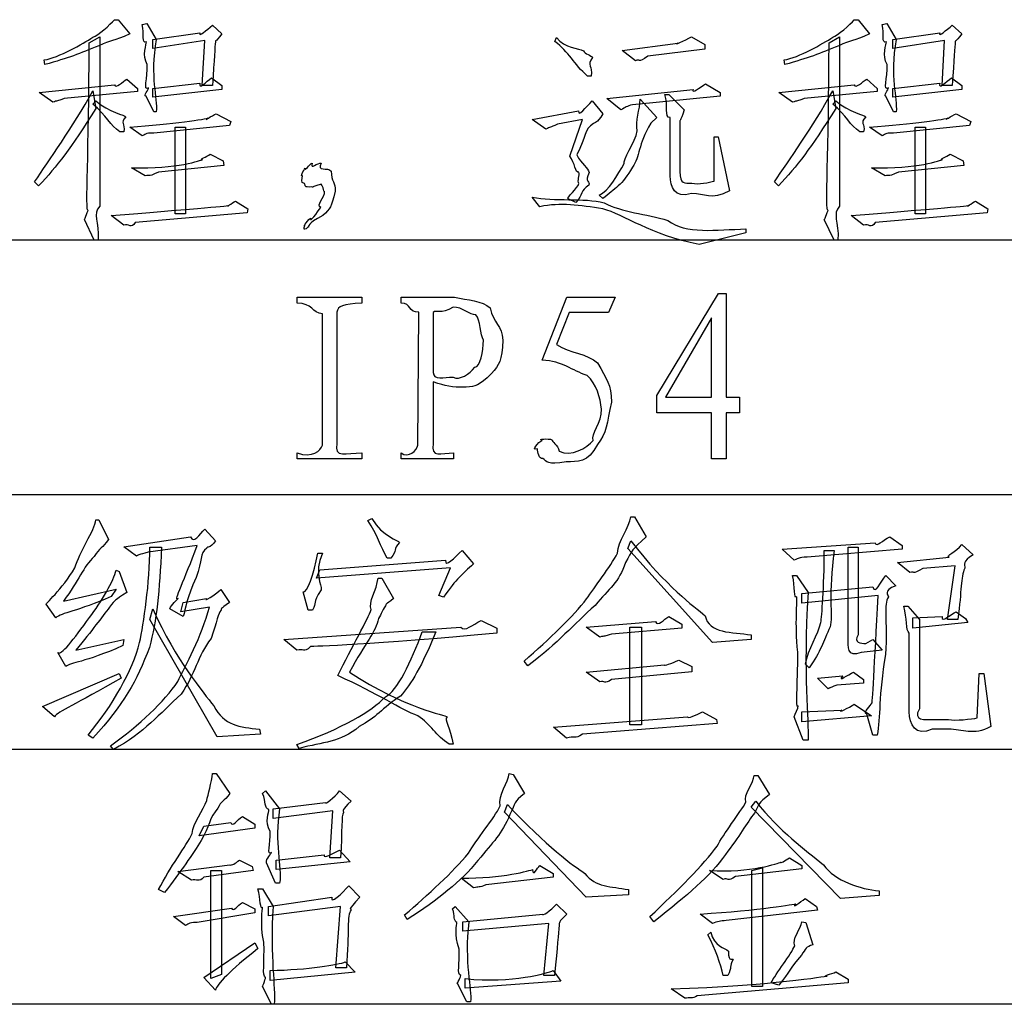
# Model space of a CAD drawing. Header units: millimetres. Extents: x 3 to 297, y 2 to 209.
# Tile 71 of 92: x 266 to 279, y 115 to 128. Entities that reach past the tile are written whole.
import ezdxf

# ---------------------------------------------------------------- set-up
doc = ezdxf.new("R2010")
doc.units = ezdxf.units.MM
doc.layers.get('0').update_dxf_attribs({"linetype": 'CONTINUOUS'})

msp = doc.modelspace()

# ---------------------------------------------------------------- linework, layer by layer
at = {"color": 0}
for p, q in [((267.075, 128.036), (267.124, 128.036)), ((267.124, 128.036), (267.273, 127.854)), ((267.433, 127.976), (267.494, 127.987)), ((267.494, 127.987), (267.615, 127.783)), ((276.6, 128.036), (276.649, 128.036)), ((276.649, 128.036), (276.798, 127.854)), ((276.958, 127.976), (277.019, 127.987)), ((277.019, 127.987), (277.14, 127.783)), ((267.571, 127.783), (268.177, 127.865)), ((268.337, 127.964), (268.458, 127.854)), ((277.096, 127.783), (277.702, 127.865)), ((277.862, 127.964), (277.983, 127.854)), ((266.75, 127.739), (266.887, 127.816)), ((266.887, 127.816), (266.887, 125.633)), ((267.571, 127.667), (267.571, 127.783)), ((268.238, 127.766), (267.571, 127.667)), ((268.205, 127.187), (268.238, 127.766)), ((272.747, 127.755), (272.769, 127.805)), ((273.612, 127.64), (274.329, 127.733)), ((274.505, 127.816), (274.676, 127.716)), ((276.275, 127.739), (276.412, 127.816)), ((276.412, 127.816), (276.412, 125.633)), ((277.096, 127.667), (277.096, 127.783)), ((277.763, 127.766), (277.096, 127.667)), ((277.73, 127.187), (277.763, 127.766)), ((266.876, 127.7), (266.876, 127.7)), ((273.783, 127.507), (273.612, 127.64)), ((274.676, 127.656), (273.943, 127.568)), ((274.676, 127.716), (274.676, 127.656)), ((276.401, 127.7), (276.401, 127.7)), ((266.182, 127.458), (266.171, 127.518)), ((275.707, 127.458), (275.696, 127.518)), ((267.235, 127.27), (267.372, 127.149)), ((267.571, 127.149), (268.177, 127.22)), ((268.326, 127.287), (268.458, 127.187)), ((273.215, 127.309), (273.166, 127.309)), ((276.76, 127.27), (276.897, 127.149)), ((277.096, 127.149), (277.702, 127.22)), ((277.851, 127.287), (277.983, 127.187)), ((266.105, 127.099), (267.075, 127.199)), ((266.281, 126.972), (266.105, 127.099)), ((267.372, 127.11), (266.43, 127.022)), ((266.799, 127.121), (266.838, 126.89)), ((267.372, 127.149), (267.372, 127.11)), ((267.571, 127.038), (267.571, 127.149)), ((268.458, 127.138), (267.571, 127.038)), ((268.337, 127.187), (268.205, 127.187)), ((268.458, 127.187), (268.458, 127.138)), ((273.414, 127.022), (274.527, 127.138)), ((274.687, 127.21), (274.875, 127.099)), ((274.875, 127.099), (274.875, 127.05)), ((275.63, 127.099), (276.6, 127.199)), ((275.806, 126.972), (275.63, 127.099)), ((276.897, 127.11), (275.955, 127.022)), ((276.324, 127.121), (276.363, 126.89)), ((276.897, 127.149), (276.897, 127.11)), ((277.096, 127.038), (277.096, 127.149)), ((277.983, 127.138), (277.096, 127.038)), ((277.862, 127.187), (277.73, 127.187)), ((277.983, 127.187), (277.983, 127.138)), ((266.799, 126.95), (266.838, 126.989)), ((267.582, 126.851), (267.483, 127.05)), ((273.226, 126.989), (273.364, 126.824)), ((273.596, 126.873), (273.414, 127.022)), ((274.875, 127.05), (273.745, 126.939)), ((273.844, 127.011), (274.059, 126.774)), ((274.163, 127.072), (274.213, 127.072)), ((274.213, 127.072), (274.411, 126.873)), ((276.324, 126.95), (276.363, 126.989)), ((277.107, 126.851), (277.008, 127.05)), ((266.799, 126.95), (266.799, 126.95)), ((267.615, 126.851), (267.582, 126.851)), ((272.455, 126.752), (273.05, 126.862)), ((276.324, 126.95), (276.324, 126.95)), ((277.14, 126.851), (277.107, 126.851)), ((268.387, 126.824), (268.574, 126.724)), ((268.574, 126.724), (268.558, 126.675)), ((272.631, 126.625), (272.455, 126.752)), ((273.1, 126.752), (272.78, 126.691)), ((272.94, 126.278), (273.1, 126.752)), ((274.059, 126.774), (273.982, 126.702)), ((274.23, 126.024), (274.23, 126.774)), ((277.912, 126.824), (278.099, 126.724)), ((278.099, 126.724), (278.083, 126.675)), ((267.196, 126.592), (267.147, 126.592)), ((267.433, 126.542), (267.273, 126.653)), ((268.558, 126.675), (267.582, 126.576)), ((267.857, 125.534), (267.857, 126.653)), ((267.857, 126.653), (267.99, 126.653)), ((267.99, 126.653), (267.99, 125.534)), ((276.721, 126.592), (276.672, 126.592)), ((276.958, 126.542), (276.798, 126.653)), ((278.083, 126.675), (277.107, 126.576)), ((277.382, 125.534), (277.382, 126.653)), ((277.382, 126.653), (277.515, 126.653)), ((277.515, 126.653), (277.515, 125.534)), ((274.797, 125.958), (274.797, 126.526)), ((274.797, 126.526), (274.847, 126.526)), ((274.847, 126.526), (274.996, 125.832)), ((268.31, 126.305), (268.475, 126.217)), ((268.475, 126.217), (268.486, 126.157)), ((277.835, 126.305), (278, 126.217)), ((278, 126.217), (278.011, 126.157)), ((267.472, 126.024), (267.295, 126.129)), ((268.486, 126.157), (267.643, 126.074)), ((273.64, 126.184), (273.64, 126.184)), ((276.997, 126.024), (276.82, 126.129)), ((278.011, 126.157), (277.168, 126.074)), ((266.099, 125.898), (266.049, 125.947)), ((275.624, 125.898), (275.574, 125.947)), ((266.099, 125.898), (266.099, 125.898)), ((269.616, 125.881), (269.616, 125.881)), ((273.182, 125.903), (273.182, 125.903)), ((274.511, 125.931), (274.511, 125.931)), ((275.624, 125.898), (275.624, 125.898)), ((268.635, 125.699), (268.795, 125.6)), ((272.554, 125.627), (272.455, 125.749)), ((273.017, 125.683), (272.918, 125.727)), ((273.364, 125.732), (273.315, 125.776)), ((278.16, 125.699), (278.32, 125.6)), ((268.795, 125.6), (268.784, 125.55)), ((278.32, 125.6), (278.309, 125.55)), ((266.816, 125.198), (266.689, 125.462)), ((267.196, 125.391), (267.036, 125.512)), ((268.784, 125.55), (267.345, 125.423)), ((267.99, 125.534), (267.857, 125.534)), ((276.341, 125.198), (276.214, 125.462)), ((276.721, 125.391), (276.561, 125.512)), ((278.309, 125.55), (276.87, 125.423)), ((277.515, 125.534), (277.382, 125.534)), ((275.205, 125.341), (275.205, 125.291)), ((275.205, 125.341), (275.205, 125.341)), ((252.448, 125.2), (291.994, 125.2)), ((266.865, 125.198), (266.816, 125.198)), ((275.205, 125.291), (274.604, 125.142)), ((276.39, 125.198), (276.341, 125.198)), ((269.428, 124.385), (269.428, 124.462)), ((269.428, 124.462), (270.261, 124.462)), ((270.261, 124.462), (270.261, 124.385)), ((270.768, 124.385), (270.768, 124.462)), ((270.768, 124.462), (271.452, 124.462)), ((272.582, 123.651), (272.901, 124.462)), ((272.901, 124.462), (273.524, 124.462)), ((273.524, 124.462), (273.436, 124.263)), ((274.059, 123.194), (274.852, 124.511)), ((274.852, 124.511), (274.952, 124.511)), ((274.952, 124.511), (274.952, 123.172)), ((269.754, 122.554), (269.754, 124.247)), ((269.941, 124.269), (269.941, 122.577)), ((269.941, 124.269), (269.941, 124.269)), ((270.983, 122.554), (270.994, 124.269)), ((271.181, 124.263), (271.181, 123.492)), ((271.727, 124.236), (271.727, 124.236)), ((272.929, 124.263), (272.769, 123.85)), ((273.436, 124.263), (272.929, 124.263)), ((274.764, 124.197), (274.169, 123.172)), ((274.764, 123.172), (274.764, 124.197)), ((271.181, 123.37), (271.181, 122.577)), ((274.059, 122.973), (274.059, 123.194)), ((274.169, 123.172), (274.764, 123.172)), ((274.952, 123.172), (275.123, 123.172)), ((275.123, 123.172), (275.123, 122.973)), ((273.348, 123.017), (273.348, 123.017)), ((274.764, 122.973), (274.059, 122.973)), ((274.764, 122.378), (274.764, 122.973)), ((275.123, 122.973), (274.952, 122.973)), ((274.952, 122.973), (274.952, 122.378)), ((269.428, 122.378), (269.428, 122.455)), ((270.261, 122.455), (270.261, 122.378)), ((270.768, 122.378), (270.768, 122.455)), ((271.441, 122.455), (271.441, 122.378)), ((270.261, 122.378), (269.428, 122.378)), ((271.441, 122.378), (270.768, 122.378)), ((274.952, 122.378), (274.764, 122.378)), ((252.448, 121.921), (291.994, 121.921)), ((273.722, 121.632), (273.772, 121.632)), ((273.772, 121.632), (273.921, 121.374)), ((266.838, 121.594), (266.876, 121.594)), ((266.876, 121.594), (266.998, 121.34)), ((270.338, 121.583), (270.388, 121.611)), ((268.238, 121.473), (268.376, 121.324)), ((267.196, 121.247), (268.056, 121.374)), ((268.139, 121.263), (267.51, 121.175)), ((273.684, 121.225), (273.722, 121.324)), ((275.674, 121.214), (276.87, 121.296)), ((277.057, 121.374), (277.217, 121.263)), ((277.217, 121.263), (277.217, 121.214)), ((277.983, 121.274), (278.132, 121.142)), ((267.361, 121.126), (267.196, 121.247)), ((267.532, 121.241), (267.681, 121.241)), ((269.693, 121.164), (269.754, 121.164)), ((271.551, 121.197), (271.7, 121.026)), ((274.775, 120.012), (273.684, 121.225)), ((275.828, 121.076), (275.674, 121.214)), ((277.217, 121.214), (275.994, 121.114)), ((276.214, 121.197), (276.341, 121.197)), ((276.523, 120.084), (276.523, 121.241)), ((276.523, 121.241), (276.649, 121.241)), ((276.649, 121.241), (276.649, 120.111)), ((269.721, 120.949), (271.336, 121.076)), ((270.636, 121.098), (270.586, 121.098)), ((277.157, 121.043), (277.823, 121.114)), ((277.316, 120.916), (277.157, 121.043)), ((277.901, 120.999), (277.482, 120.966)), ((277.802, 120.31), (277.901, 120.999)), ((267.097, 120.944), (267.135, 120.927)), ((267.135, 120.927), (267.235, 120.657)), ((271.402, 120.977), (269.677, 120.844)), ((269.677, 120.844), (269.721, 120.949)), ((271.253, 120.618), (271.402, 120.977)), ((275.806, 120.878), (275.856, 120.878)), ((275.856, 120.878), (276.005, 120.657)), ((277.008, 120.878), (277.134, 120.745)), ((270.47, 120.844), (270.52, 120.844)), ((270.52, 120.844), (270.669, 120.58)), ((266.419, 120.547), (267.097, 120.701)), ((267.097, 120.701), (267.036, 120.607)), ((268.447, 120.696), (268.558, 120.53)), ((269.572, 120.431), (269.506, 120.668)), ((271.314, 120.596), (271.253, 120.618)), ((275.927, 120.646), (276.837, 120.729)), ((275.927, 120.519), (275.927, 120.646)), ((276.909, 120.618), (275.927, 120.519)), ((266.32, 120.332), (266.198, 120.508)), ((267.929, 120.409), (267.962, 120.53)), ((267.962, 120.53), (268.26, 120.58)), ((273.265, 120.492), (273.265, 120.492)), ((267.532, 120.31), (267.571, 120.448)), ((267.962, 120.348), (267.791, 120.448)), ((268.298, 120.469), (267.929, 120.409)), ((269.627, 120.431), (269.572, 120.431)), ((277.239, 120.481), (277.289, 120.481)), ((277.289, 120.481), (277.438, 120.31)), ((277.912, 120.409), (278.033, 120.321)), ((268.398, 118.799), (267.532, 120.31)), ((270.476, 120.321), (270.476, 120.321)), ((271.799, 120.299), (271.997, 120.2)), ((273.149, 120.21), (274.042, 120.282)), ((274.213, 120.348), (274.379, 120.249)), ((274.379, 120.249), (274.379, 120.2)), ((274.682, 120.359), (274.682, 120.359)), ((277.355, 120.332), (277.73, 120.348)), ((277.355, 120.2), (277.355, 120.332)), ((278.061, 120.271), (277.355, 120.2)), ((277.438, 120.31), (277.438, 119.158)), ((277.934, 120.31), (277.802, 120.31)), ((278.033, 120.321), (278.061, 120.271)), ((269.258, 120.051), (271.534, 120.21)), ((271.038, 120.15), (271.214, 120.15)), ((271.997, 120.2), (271.997, 120.133)), ((273.326, 120.084), (273.149, 120.21)), ((274.379, 120.2), (273.474, 120.122)), ((273.711, 118.953), (273.711, 120.21)), ((273.711, 120.21), (273.86, 120.21)), ((273.86, 120.21), (273.86, 118.953)), ((275.271, 120.111), (275.271, 120.051)), ((277.306, 119.119), (277.306, 120.133)), ((266.579, 119.913), (267.196, 120.051)), ((267.196, 120.051), (267.185, 119.973)), ((269.423, 119.913), (269.258, 120.051)), ((275.271, 120.051), (274.775, 120.012)), ((276.749, 120.001), (276.837, 120.051)), ((276.837, 120.051), (276.958, 119.913)), ((266.452, 119.703), (266.347, 119.885)), ((269.423, 119.913), (269.423, 119.913)), ((276.958, 119.913), (276.688, 119.885)), ((272.399, 119.714), (272.35, 119.775)), ((274.34, 119.786), (274.511, 119.703)), ((276.021, 119.687), (275.971, 119.736)), ((266.149, 119.191), (267.135, 119.615)), ((267.135, 119.615), (267.163, 119.555)), ((273.149, 119.632), (274.158, 119.725)), ((273.326, 119.505), (273.149, 119.632)), ((274.511, 119.637), (273.474, 119.538)), ((274.511, 119.703), (274.511, 119.637)), ((276.589, 119.632), (276.721, 119.538)), ((278.182, 119.042), (278.209, 119.615)), ((278.209, 119.615), (278.27, 119.615)), ((278.27, 119.615), (278.358, 118.932)), ((276.126, 119.555), (276.451, 119.582)), ((276.263, 119.417), (276.126, 119.555)), ((276.721, 119.488), (276.374, 119.466)), ((276.721, 119.538), (276.721, 119.488)), ((267.935, 119.35), (267.935, 119.35)), ((270.757, 119.323), (270.757, 119.323)), ((266.303, 119.058), (266.149, 119.191)), ((274.648, 119.119), (274.825, 119.02)), ((275.927, 119.119), (276.44, 119.141)), ((275.927, 118.992), (275.927, 119.119)), ((276.6, 119.218), (276.82, 119.07)), ((272.73, 118.921), (274.455, 119.058)), ((274.836, 118.97), (273.1, 118.832)), ((274.825, 119.02), (274.836, 118.97)), ((275.944, 118.755), (275.828, 119.058)), ((276.82, 119.07), (275.927, 118.992)), ((276.837, 118.821), (276.76, 119.091)), ((277.63, 119.02), (277.813, 119.02)), ((268.943, 118.898), (268.955, 118.832)), ((268.943, 118.898), (268.943, 118.898)), ((272.896, 118.783), (272.73, 118.921)), ((273.86, 118.953), (273.711, 118.953)), ((277.813, 118.898), (277.603, 118.898)), ((266.799, 118.783), (266.738, 118.821)), ((268.955, 118.832), (268.398, 118.799)), ((276.005, 118.755), (275.944, 118.755)), ((276.897, 118.821), (276.837, 118.821)), ((276.897, 118.821), (276.897, 118.821)), ((252.448, 118.64), (291.994, 118.64)), ((267.064, 118.634), (267.025, 118.684)), ((269.456, 118.65), (269.423, 118.7)), ((271.435, 118.705), (271.385, 118.705)), ((268.337, 118.324), (268.387, 118.324)), ((268.387, 118.324), (268.563, 118.07)), ((272.157, 118.324), (272.207, 118.313)), ((272.207, 118.313), (272.355, 118.07)), ((275.31, 118.302), (275.36, 118.302)), ((275.36, 118.302), (275.509, 118.054)), ((268.982, 118.07), (269.021, 118.103)), ((269.021, 118.103), (269.203, 117.872)), ((269.974, 118.103), (270.123, 117.971)), ((268.266, 117.977), (268.266, 117.977)), ((269.12, 117.872), (269.792, 117.954)), ((275.271, 117.894), (275.332, 117.971)), ((269.12, 117.745), (269.12, 117.872)), ((269.886, 117.844), (269.12, 117.745)), ((269.847, 117.238), (269.886, 117.844)), ((272.096, 117.828), (272.135, 117.927)), ((273.149, 116.731), (272.096, 117.828)), ((276.424, 116.714), (275.271, 117.894)), ((268.723, 117.773), (268.883, 117.674)), ((268.166, 117.525), (268.227, 117.646)), ((268.883, 117.624), (268.166, 117.525)), ((268.227, 117.646), (268.574, 117.695)), ((268.883, 117.674), (268.883, 117.624)), ((269.974, 117.337), (270.112, 117.189)), ((268.684, 117.21), (268.85, 117.128)), ((268.684, 117.21), (268.684, 117.21)), ((269.159, 117.21), (269.776, 117.277)), ((269.159, 117.089), (269.159, 117.21)), ((269.985, 117.238), (269.847, 117.238)), ((271.633, 117.299), (271.633, 117.299)), ((275.767, 117.238), (275.927, 117.139)), ((267.891, 117.062), (268.563, 117.15)), ((268.861, 117.078), (268.227, 116.99)), ((268.315, 115.684), (268.315, 117.078)), ((268.315, 117.078), (268.453, 117.078)), ((268.453, 117.078), (268.453, 115.739)), ((268.85, 117.128), (268.861, 117.078)), ((269.148, 116.913), (269.032, 117.177)), ((270.112, 117.189), (269.159, 117.089)), ((272.554, 117.139), (272.725, 117.04)), ((274.913, 116.962), (274.737, 117.078)), ((275.927, 117.1), (275.073, 117.001)), ((275.282, 117.078), (275.42, 117.111)), ((275.282, 115.584), (275.282, 117.078)), ((275.42, 117.111), (275.42, 115.584)), ((275.927, 117.139), (275.927, 117.1)), ((268.067, 116.951), (267.891, 117.062)), ((271.7, 116.852), (271.54, 116.979)), ((272.725, 116.99), (271.859, 116.891)), ((272.725, 117.04), (272.725, 116.99)), ((273.133, 117.04), (273.133, 117.04)), ((267.72, 116.792), (267.643, 116.83)), ((268.921, 116.841), (268.982, 116.841)), ((268.982, 116.841), (269.12, 116.615)), ((269.203, 116.913), (269.148, 116.913)), ((270.095, 116.88), (270.233, 116.731)), ((273.695, 116.83), (273.695, 116.764)), ((276.92, 116.814), (276.92, 116.753)), ((276.92, 116.814), (276.92, 116.814)), ((269.059, 116.615), (269.875, 116.731)), ((273.695, 116.764), (273.149, 116.731)), ((275.966, 116.714), (276.115, 116.615)), ((276.92, 116.753), (276.424, 116.714)), ((267.836, 116.483), (268.585, 116.593)), ((268.723, 116.665), (268.883, 116.582)), ((268.883, 116.582), (268.883, 116.532)), ((269.985, 116.615), (269.059, 116.494)), ((269.059, 116.494), (269.059, 116.615)), ((269.925, 115.822), (269.985, 116.615)), ((271.429, 116.582), (271.463, 116.615)), ((271.463, 116.615), (271.639, 116.417)), ((272.769, 116.643), (272.901, 116.516)), ((276.126, 116.566), (274.952, 116.433)), ((276.115, 116.615), (276.126, 116.566)), ((267.99, 116.367), (267.836, 116.483)), ((268.883, 116.532), (268.139, 116.406)), ((270.845, 116.444), (270.812, 116.505)), ((271.562, 116.417), (272.592, 116.516)), ((274.02, 116.417), (273.97, 116.483)), ((274.775, 116.395), (274.616, 116.516)), ((271.562, 116.295), (271.562, 116.417)), ((272.67, 116.395), (271.562, 116.295)), ((272.603, 115.722), (272.67, 116.395)), ((275.927, 116.417), (275.977, 116.406)), ((275.977, 116.406), (276.065, 116.119)), ((274.715, 116.246), (274.753, 116.284)), ((274.715, 116.246), (274.715, 116.246)), ((268.227, 115.7), (268.883, 116.146)), ((268.883, 116.146), (268.921, 116.07)), ((268.999, 116.152), (268.999, 116.152)), ((275.922, 115.987), (275.922, 115.987)), ((270.062, 115.822), (269.925, 115.822)), ((270.046, 115.898), (270.173, 115.766)), ((270.046, 115.898), (270.046, 115.898)), ((268.376, 115.535), (268.227, 115.7)), ((268.453, 115.739), (268.315, 115.684)), ((269.081, 115.661), (269.081, 115.788)), ((270.173, 115.766), (269.081, 115.661)), ((271.589, 115.562), (271.589, 115.684)), ((272.741, 115.722), (272.603, 115.722)), ((272.725, 115.788), (272.824, 115.65)), ((274.974, 115.722), (274.913, 115.722)), ((276.363, 115.772), (276.523, 115.678)), ((276.523, 115.678), (276.523, 115.629)), ((269.098, 115.353), (268.982, 115.584)), ((271.611, 115.386), (271.49, 115.629)), ((272.824, 115.65), (271.589, 115.562)), ((274.417, 115.43), (274.241, 115.551)), ((276.523, 115.629), (274.577, 115.463)), ((275.42, 115.584), (275.282, 115.584)), ((275.63, 115.601), (275.53, 115.629)), ((252.448, 115.358), (291.994, 115.358)), ((269.131, 115.353), (269.098, 115.353)), ((271.661, 115.386), (271.611, 115.386))]:
    msp.add_line(p, q, dxfattribs=at)
for points in [[(266.799, 127.81), (266.861, 127.834), (267.022, 127.97), (267.075, 128.036)], [(267.488, 127.75), (267.419, 127.73), (267.466, 127.846), (267.433, 127.976)], [(276.324, 127.81), (276.386, 127.834), (276.547, 127.97), (276.6, 128.036)], [(277.013, 127.75), (276.944, 127.73), (276.991, 127.846), (276.958, 127.976)], [(267.273, 127.854), (267.056, 127.752), (267.033, 127.777), (266.876, 127.7)], [(268.177, 127.865), (268.151, 127.797), (268.263, 127.909), (268.337, 127.964)], [(268.458, 127.854), (268.368, 127.73), (268.376, 127.772), (268.376, 127.75)], [(276.798, 127.854), (276.581, 127.752), (276.558, 127.777), (276.401, 127.7)], [(277.702, 127.865), (277.676, 127.797), (277.788, 127.909), (277.862, 127.964)], [(277.983, 127.854), (277.893, 127.73), (277.901, 127.772), (277.901, 127.75)], [(266.171, 127.518), (266.361, 127.547), (266.667, 127.725), (266.799, 127.81)], [(266.738, 125.578), (266.696, 125.569), (266.75, 126.312), (266.75, 127.739)], [(267.499, 127.458), (267.428, 127.569), (267.491, 127.728), (267.488, 127.75)], [(267.615, 127.783), (267.527, 127.289), (267.633, 127.03), (267.615, 126.851)], [(268.376, 127.75), (268.368, 127.686), (268.362, 127.54), (268.337, 127.187)], [(273.166, 127.309), (272.991, 127.463), (272.926, 127.623), (272.747, 127.755)], [(272.769, 127.805), (272.874, 127.669), (273.05, 127.67), (273.116, 127.634)], [(274.329, 127.733), (274.252, 127.701), (274.42, 127.763), (274.505, 127.816)], [(275.696, 127.518), (275.886, 127.547), (276.192, 127.725), (276.324, 127.81)], [(276.263, 125.578), (276.221, 125.569), (276.275, 126.312), (276.275, 127.739)], [(277.024, 127.458), (276.953, 127.569), (277.016, 127.728), (277.013, 127.75)], [(277.14, 127.783), (277.052, 127.289), (277.158, 127.03), (277.14, 126.851)], [(277.901, 127.75), (277.893, 127.686), (277.887, 127.54), (277.862, 127.187)], [(266.876, 127.7), (266.623, 127.598), (266.487, 127.542), (266.182, 127.458)], [(273.116, 127.634), (273.123, 127.598), (273.221, 127.573), (273.232, 127.551)], [(276.401, 127.7), (276.148, 127.598), (276.012, 127.542), (275.707, 127.458)], [(273.232, 127.551), (273.145, 127.437), (273.237, 127.448), (273.215, 127.309)], [(273.943, 127.568), (273.802, 127.463), (273.849, 127.54), (273.783, 127.507)], [(267.516, 127.16), (267.439, 127.106), (267.506, 127.284), (267.499, 127.458)], [(277.041, 127.16), (276.964, 127.106), (277.031, 127.284), (277.024, 127.458)], [(267.075, 127.199), (267.089, 127.132), (267.186, 127.248), (267.235, 127.27)], [(268.177, 127.22), (268.151, 127.121), (268.26, 127.243), (268.326, 127.287)], [(276.6, 127.199), (276.614, 127.132), (276.711, 127.248), (276.76, 127.27)], [(277.702, 127.22), (277.676, 127.121), (277.785, 127.243), (277.851, 127.287)], [(266.049, 125.947), (266.229, 126.224), (266.535, 126.643), (266.799, 127.121)], [(267.483, 127.05), (267.445, 127.055), (267.518, 127.134), (267.516, 127.16)], [(274.527, 127.138), (274.501, 127.073), (274.613, 127.168), (274.687, 127.21)], [(275.574, 125.947), (275.754, 126.224), (276.06, 126.643), (276.324, 127.121)], [(277.008, 127.05), (276.97, 127.055), (277.043, 127.134), (277.041, 127.16)], [(266.43, 127.022), (266.332, 126.981), (266.347, 126.997), (266.281, 126.972)], [(266.838, 126.989), (267.004, 126.848), (267.215, 126.803), (267.224, 126.785)], [(273.05, 126.862), (273.046, 126.771), (273.141, 126.912), (273.226, 126.989)], [(273.805, 126.603), (273.778, 126.731), (273.844, 126.879), (273.844, 127.011)], [(274.23, 126.774), (274.152, 126.771), (274.207, 126.939), (274.163, 127.072)], [(275.955, 127.022), (275.857, 126.981), (275.872, 126.997), (275.806, 126.972)], [(276.363, 126.989), (276.529, 126.848), (276.74, 126.803), (276.749, 126.785)], [(266.838, 126.89), (266.508, 126.375), (266.344, 126.151), (266.099, 125.898)], [(267.147, 126.592), (267.022, 126.672), (266.976, 126.799), (266.799, 126.95)], [(273.745, 126.939), (273.67, 126.923), (273.654, 126.906), (273.596, 126.873)], [(274.411, 126.873), (274.354, 126.705), (274.356, 126.755), (274.356, 126.719)], [(276.363, 126.89), (276.033, 126.375), (275.869, 126.151), (275.624, 125.898)], [(276.672, 126.592), (276.547, 126.672), (276.501, 126.799), (276.324, 126.95)], [(267.224, 126.785), (267.137, 126.698), (267.221, 126.705), (267.196, 126.592)], [(267.273, 126.653), (267.82, 126.691), (268.267, 126.758), (268.282, 126.769)], [(268.282, 126.769), (268.206, 126.716), (268.334, 126.802), (268.387, 126.824)], [(273.364, 126.824), (273.281, 126.683), (273.265, 126.726), (273.243, 126.697)], [(274.356, 126.719), (274.354, 126.632), (274.356, 126.468), (274.356, 126.08)], [(276.749, 126.785), (276.662, 126.698), (276.746, 126.705), (276.721, 126.592)], [(276.798, 126.653), (277.345, 126.691), (277.792, 126.758), (277.807, 126.769)], [(277.807, 126.769), (277.731, 126.716), (277.859, 126.802), (277.912, 126.824)], [(272.78, 126.691), (272.675, 126.639), (272.689, 126.658), (272.631, 126.625)], [(273.243, 126.697), (273.123, 126.625), (273.152, 126.533), (273.028, 126.294)], [(273.64, 126.184), (273.612, 126.217), (273.783, 126.463), (273.805, 126.603)], [(273.982, 126.702), (273.811, 126.419), (273.844, 126.274), (273.745, 126.135)], [(267.582, 126.576), (267.452, 126.573), (267.499, 126.565), (267.433, 126.542)], [(277.107, 126.576), (276.977, 126.573), (277.024, 126.565), (276.958, 126.542)], [(267.295, 126.129), (267.891, 126.107), (268.195, 126.23), (268.21, 126.234)], [(268.21, 126.234), (268.158, 126.235), (268.261, 126.264), (268.31, 126.305)], [(269.621, 126.19), (269.589, 126.092), (269.696, 126.201), (269.737, 126.19)], [(273.056, 126.074), (273.006, 126.052), (273.006, 126.19), (272.94, 126.278)], [(273.028, 126.294), (273.09, 126.176), (273.173, 126.126), (273.188, 126.068)], [(276.82, 126.129), (277.416, 126.107), (277.72, 126.23), (277.735, 126.234)], [(277.735, 126.234), (277.683, 126.235), (277.786, 126.264), (277.835, 126.305)], [(267.643, 126.074), (267.479, 125.993), (267.538, 126.046), (267.472, 126.024)], [(269.495, 126.024), (269.467, 126.008), (269.507, 126.093), (269.533, 126.124)], [(269.533, 126.124), (269.518, 126.07), (269.589, 126.179), (269.621, 126.19)], [(269.737, 126.19), (269.673, 126.07), (269.823, 126.143), (269.864, 126.085)], [(269.864, 126.085), (269.871, 125.953), (269.922, 125.939), (269.919, 125.826)], [(273.056, 125.925), (273.031, 125.96), (273.069, 126.03), (273.056, 126.074)], [(273.315, 125.776), (273.439, 125.82), (273.554, 126.044), (273.64, 126.184)], [(273.745, 126.135), (273.612, 125.905), (273.518, 125.861), (273.364, 125.732)], [(274.356, 126.08), (274.358, 125.909), (274.411, 125.931), (274.511, 125.931)], [(277.168, 126.074), (277.004, 125.993), (277.063, 126.046), (276.997, 126.024)], [(269.522, 125.925), (269.467, 125.937), (269.495, 125.991), (269.495, 126.024)], [(273.188, 126.068), (273.123, 125.942), (273.205, 125.954), (273.182, 125.903)], [(274.505, 125.798), (274.277, 125.721), (274.236, 125.892), (274.23, 126.024)], [(274.511, 125.931), (274.589, 125.909), (274.738, 125.939), (274.797, 125.958)], [(269.616, 125.881), (269.507, 125.876), (269.544, 125.895), (269.522, 125.925)], [(269.726, 125.914), (269.589, 125.876), (269.656, 125.881), (269.616, 125.881)], [(269.732, 125.616), (269.665, 125.644), (269.788, 125.749), (269.781, 125.826)], [(269.781, 125.826), (269.772, 125.801), (269.759, 125.936), (269.726, 125.914)], [(269.919, 125.826), (269.864, 125.611), (269.861, 125.611), (269.759, 125.512)], [(272.918, 125.727), (272.887, 125.735), (273.044, 125.873), (273.056, 125.925)], [(273.182, 125.903), (273.079, 125.838), (273.105, 125.778), (273.017, 125.683)], [(274.996, 125.832), (274.75, 125.702), (274.684, 125.798), (274.505, 125.798)], [(268.546, 125.644), (268.5, 125.611), (268.593, 125.673), (268.635, 125.699)], [(272.455, 125.749), (272.737, 125.691), (273.119, 125.746), (273.381, 125.677)], [(278.071, 125.644), (278.025, 125.611), (278.118, 125.673), (278.16, 125.699)], [(266.689, 125.462), (266.681, 125.428), (266.73, 125.567), (266.738, 125.578)], [(266.887, 125.633), (266.788, 125.537), (266.879, 125.433), (266.865, 125.198)], [(267.036, 125.512), (267.997, 125.592), (268.531, 125.636), (268.546, 125.644)], [(269.599, 125.479), (269.584, 125.405), (269.69, 125.557), (269.732, 125.616)], [(273.364, 125.6), (273.064, 125.644), (272.819, 125.683), (272.554, 125.627)], [(274.604, 125.142), (273.972, 125.262), (273.643, 125.525), (273.364, 125.6)], [(273.381, 125.677), (273.612, 125.556), (273.915, 125.535), (274.202, 125.451)], [(276.214, 125.462), (276.206, 125.428), (276.255, 125.567), (276.263, 125.578)], [(276.412, 125.633), (276.313, 125.537), (276.404, 125.433), (276.39, 125.198)], [(276.561, 125.512), (277.522, 125.592), (278.056, 125.636), (278.071, 125.644)], [(269.528, 125.396), (269.489, 125.335), (269.551, 125.443), (269.599, 125.479)], [(269.759, 125.512), (269.54, 125.413), (269.591, 125.363), (269.566, 125.363)], [(274.202, 125.451), (274.424, 125.269), (274.826, 125.33), (275.205, 125.341)], [(267.345, 125.423), (267.295, 125.335), (267.262, 125.413), (267.196, 125.391)], [(269.566, 125.363), (269.489, 125.295), (269.528, 125.374), (269.528, 125.396)], [(276.87, 125.423), (276.82, 125.335), (276.787, 125.413), (276.721, 125.391)], [(271.452, 124.462), (271.624, 124.426), (271.811, 124.415), (271.914, 124.324)], [(269.754, 124.247), (269.621, 124.258), (269.627, 124.385), (269.428, 124.385)], [(270.261, 124.385), (270.014, 124.375), (269.955, 124.346), (269.941, 124.269)], [(270.994, 124.269), (270.859, 124.258), (270.9, 124.385), (270.768, 124.385)], [(271.435, 124.335), (271.278, 124.225), (271.221, 124.31), (271.181, 124.263)], [(271.727, 124.236), (271.653, 124.225), (271.563, 124.335), (271.435, 124.335)], [(271.914, 124.324), (271.95, 124.126), (272.074, 124.094), (272.074, 123.91)], [(271.826, 123.91), (271.785, 123.974), (271.793, 124.17), (271.727, 124.236)], [(271.716, 123.558), (271.785, 123.559), (271.826, 123.763), (271.826, 123.91)], [(272.074, 123.91), (272.069, 123.643), (272.026, 123.587), (271.931, 123.48)], [(272.769, 123.85), (272.94, 123.742), (273.174, 123.731), (273.293, 123.618)], [(271.435, 123.431), (271.525, 123.387), (271.646, 123.472), (271.716, 123.558)], [(273.16, 123.453), (272.965, 123.519), (272.846, 123.636), (272.582, 123.651)], [(273.293, 123.618), (273.414, 123.401), (273.474, 123.339), (273.474, 123.111)], [(271.181, 123.492), (271.176, 123.387), (271.321, 123.431), (271.435, 123.431)], [(271.931, 123.48), (271.76, 123.312), (271.727, 123.315), (271.606, 123.304)], [(273.348, 123.017), (273.328, 123.169), (273.284, 123.339), (273.16, 123.453)], [(271.606, 123.304), (271.403, 123.294), (271.347, 123.318), (271.181, 123.37)], [(273.474, 123.111), (273.414, 122.832), (273.414, 122.705), (273.293, 122.566)], [(273.237, 122.615), (273.211, 122.703), (273.348, 122.844), (273.348, 123.017)], [(269.428, 122.455), (269.621, 122.384), (269.735, 122.488), (269.754, 122.554)], [(269.941, 122.577), (269.897, 122.384), (270.062, 122.455), (270.261, 122.455)], [(270.768, 122.455), (270.859, 122.384), (270.972, 122.488), (270.983, 122.554)], [(271.181, 122.577), (271.139, 122.384), (271.286, 122.455), (271.441, 122.455)], [(272.521, 122.51), (272.425, 122.472), (272.54, 122.598), (272.582, 122.621)], [(272.582, 122.621), (272.51, 122.633), (272.667, 122.644), (272.708, 122.626)], [(272.708, 122.626), (272.708, 122.6), (272.78, 122.561), (272.802, 122.477)], [(272.802, 122.477), (272.947, 122.397), (273.163, 122.523), (273.237, 122.615)], [(273.293, 122.566), (273.174, 122.318), (273.04, 122.35), (272.89, 122.339)], [(272.592, 122.384), (272.543, 122.373), (272.521, 122.462), (272.521, 122.51)], [(272.89, 122.339), (272.642, 122.298), (272.644, 122.347), (272.592, 122.384)], [(273.552, 121.164), (273.56, 121.319), (273.703, 121.5), (273.722, 121.632)], [(266.568, 120.977), (266.623, 121.175), (266.823, 121.462), (266.838, 121.594)], [(270.586, 121.098), (270.503, 121.244), (270.459, 121.409), (270.338, 121.583)], [(270.388, 121.611), (270.528, 121.374), (270.738, 121.327), (270.746, 121.302)], [(268.056, 121.374), (268.092, 121.277), (268.172, 121.407), (268.238, 121.473)], [(266.998, 121.34), (266.923, 121.226), (266.882, 121.237), (266.816, 121.12)], [(267.896, 120.58), (267.825, 120.531), (267.987, 120.825), (268.139, 121.263)], [(268.376, 121.324), (268.301, 121.211), (268.272, 121.259), (268.266, 121.23)], [(270.746, 121.302), (270.661, 121.204), (270.716, 121.208), (270.636, 121.098)], [(273.921, 121.374), (273.736, 121.211), (273.74, 121.197), (273.656, 121.043)], [(273.722, 121.324), (274.186, 120.726), (274.53, 120.483), (274.682, 120.359)], [(276.87, 121.296), (276.886, 121.237), (276.965, 121.332), (277.057, 121.374)], [(277.823, 121.114), (277.764, 121.123), (277.917, 121.186), (277.983, 121.274)], [(267.51, 121.175), (267.379, 121.138), (267.401, 121.15), (267.361, 121.126)], [(267.4, 120.012), (267.452, 120.256), (267.532, 120.778), (267.532, 121.241)], [(267.681, 121.241), (267.659, 120.675), (267.618, 120.296), (267.527, 119.951)], [(268.266, 121.23), (268.169, 121.156), (268.212, 121.077), (268.128, 120.85)], [(269.506, 120.668), (269.551, 120.638), (269.645, 120.899), (269.693, 121.164)], [(269.754, 121.164), (269.639, 120.895), (269.748, 120.763), (269.737, 120.69)], [(271.336, 121.076), (271.333, 120.962), (271.458, 121.116), (271.551, 121.197)], [(273.155, 120.574), (273.255, 120.726), (273.459, 120.988), (273.552, 121.164)], [(276.17, 120.271), (276.181, 120.34), (276.214, 120.73), (276.214, 121.197)], [(276.341, 121.197), (276.265, 120.642), (276.324, 120.351), (276.291, 120.216)], [(278.132, 121.142), (277.981, 121.056), (278.029, 121.018), (278.022, 120.971)], [(266.816, 121.12), (266.674, 120.99), (266.617, 120.811), (266.419, 120.547)], [(271.7, 121.026), (271.551, 120.888), (271.479, 120.842), (271.314, 120.596)], [(273.656, 121.043), (273.571, 120.789), (273.444, 120.708), (273.265, 120.492)], [(275.994, 121.114), (275.872, 121.105), (275.894, 121.101), (275.828, 121.076)], [(266.198, 120.508), (266.174, 120.498), (266.402, 120.697), (266.568, 120.977)], [(266.755, 120.337), (266.905, 120.521), (267.075, 120.825), (267.097, 120.944)], [(275.861, 120.602), (275.824, 120.565), (275.839, 120.73), (275.806, 120.878)], [(276.837, 120.729), (276.871, 120.624), (276.933, 120.789), (277.008, 120.878)], [(277.482, 120.966), (277.334, 120.878), (277.382, 120.938), (277.316, 120.916)], [(278.022, 120.971), (277.967, 120.844), (277.985, 120.702), (277.934, 120.31)], [(268.128, 120.85), (268.004, 120.583), (267.991, 120.454), (267.962, 120.348)], [(270.382, 120.437), (270.338, 120.531), (270.455, 120.686), (270.47, 120.844)], [(277.134, 120.745), (276.964, 120.675), (277.037, 120.631), (277.041, 120.602)], [(267.235, 120.657), (267.071, 120.547), (267.094, 120.576), (267.014, 120.469)], [(268.26, 120.58), (268.217, 120.525), (268.366, 120.629), (268.447, 120.696)], [(269.737, 120.69), (269.617, 120.513), (269.689, 120.53), (269.627, 120.431)], [(276.005, 120.657), (275.939, 119.566), (276.018, 119.023), (276.005, 118.755)], [(276.826, 119.235), (276.831, 119.18), (276.86, 119.728), (276.909, 120.618)], [(267.036, 120.607), (266.601, 120.414), (266.393, 120.398), (266.32, 120.332)], [(267.791, 120.448), (267.802, 120.498), (267.885, 120.565), (267.896, 120.58)], [(268.558, 120.53), (268.423, 120.432), (268.454, 120.448), (268.447, 120.425)], [(270.669, 120.58), (270.554, 120.492), (270.586, 120.526), (270.564, 120.486)], [(272.35, 119.775), (272.678, 120.057), (272.985, 120.356), (273.155, 120.574)], [(273.265, 120.492), (272.98, 120.241), (272.799, 120.019), (272.399, 119.714)], [(275.872, 119.891), (275.835, 120.256), (275.868, 120.565), (275.861, 120.602)], [(277.041, 120.602), (276.97, 120.498), (277.031, 120.323), (277.002, 119.858)], [(267.014, 120.469), (266.912, 120.333), (266.791, 120.177), (266.579, 119.913)], [(267.571, 120.448), (267.869, 119.771), (268.222, 119.375), (268.354, 119.196)], [(267.891, 119.511), (267.986, 119.709), (268.202, 120.09), (268.298, 120.469)], [(268.447, 120.425), (268.409, 120.392), (268.398, 120.288), (268.321, 120.067)], [(269.952, 119.587), (270.135, 119.954), (270.341, 120.326), (270.382, 120.437)], [(270.564, 120.486), (270.515, 120.414), (270.516, 120.394), (270.476, 120.321)], [(277.306, 120.133), (277.261, 120.174), (277.283, 120.326), (277.239, 120.481)], [(277.73, 120.348), (277.716, 120.256), (277.846, 120.383), (277.912, 120.409)], [(266.347, 119.885), (266.38, 119.833), (266.553, 120.053), (266.755, 120.337)], [(270.476, 120.321), (270.437, 120.15), (270.313, 120.017), (270.101, 119.632)], [(271.534, 120.21), (271.591, 120.15), (271.68, 120.239), (271.799, 120.299)], [(274.042, 120.282), (274.075, 120.208), (274.147, 120.315), (274.213, 120.348)], [(274.682, 120.359), (274.721, 120.124), (275.029, 120.151), (275.271, 120.111)], [(275.971, 119.736), (276.005, 119.925), (276.14, 120.124), (276.17, 120.271)], [(271.997, 120.133), (270.389, 119.984), (269.628, 119.962), (269.599, 119.962)], [(270.564, 119.312), (270.713, 119.381), (270.902, 119.775), (271.038, 120.15)], [(271.214, 120.15), (271.035, 119.712), (270.896, 119.477), (270.757, 119.323)], [(273.474, 120.122), (273.381, 120.084), (273.392, 120.101), (273.326, 120.084)], [(276.291, 120.216), (276.199, 120.017), (276.167, 119.903), (276.021, 119.687)], [(276.649, 120.111), (276.589, 120.009), (276.683, 120.001), (276.749, 120.001)], [(266.738, 118.821), (267.045, 119.193), (267.315, 119.659), (267.4, 120.012)], [(268.321, 120.067), (268.14, 119.833), (268.118, 119.607), (267.935, 119.35)], [(276.688, 119.885), (276.503, 119.815), (276.523, 119.951), (276.523, 120.084)], [(267.185, 119.973), (266.678, 119.749), (266.514, 119.759), (266.452, 119.703)], [(267.527, 119.951), (267.361, 119.513), (267.196, 119.216), (266.799, 118.783)], [(269.599, 119.962), (269.507, 119.866), (269.511, 119.946), (269.423, 119.913)], [(275.878, 119.196), (275.839, 119.146), (275.875, 119.452), (275.872, 119.891)], [(277.002, 119.858), (276.911, 119.33), (276.938, 119.045), (276.897, 118.821)], [(274.158, 119.725), (274.141, 119.709), (274.254, 119.745), (274.34, 119.786)], [(270.101, 119.632), (270.812, 119.164), (271.343, 119.076), (271.358, 119.058)], [(276.451, 119.582), (276.371, 119.495), (276.529, 119.599), (276.589, 119.632)], [(267.163, 119.555), (266.568, 119.213), (266.354, 119.125), (266.303, 119.058)], [(267.025, 118.684), (267.401, 118.952), (267.717, 119.248), (267.891, 119.511)], [(270.983, 119.07), (270.764, 119.146), (270.473, 119.352), (269.952, 119.587)], [(273.474, 119.538), (273.381, 119.466), (273.392, 119.527), (273.326, 119.505)], [(267.935, 119.35), (267.655, 119.087), (267.461, 118.859), (267.064, 118.634)], [(276.374, 119.466), (276.254, 119.411), (276.304, 119.441), (276.263, 119.417)], [(269.423, 118.7), (270.003, 118.901), (270.388, 119.131), (270.564, 119.312)], [(270.757, 119.323), (270.521, 119.169), (270.44, 119.038), (270.228, 118.932)], [(276.76, 119.091), (276.702, 119.116), (276.822, 119.204), (276.826, 119.235)], [(268.354, 119.196), (268.489, 118.945), (268.686, 118.921), (268.943, 118.898)], [(274.455, 119.058), (274.453, 119.028), (274.552, 119.078), (274.648, 119.119)], [(275.828, 119.058), (275.839, 119.094), (275.878, 119.17), (275.878, 119.196)], [(276.44, 119.141), (276.371, 119.094), (276.534, 119.177), (276.6, 119.218)], [(277.603, 118.898), (277.385, 118.794), (277.312, 118.962), (277.306, 119.119)], [(277.438, 119.158), (277.35, 119.003), (277.501, 119.02), (277.63, 119.02)], [(271.385, 118.705), (271.216, 118.809), (271.151, 118.959), (270.983, 119.07)], [(271.358, 119.058), (271.315, 119.014), (271.402, 118.926), (271.435, 118.705)], [(277.813, 119.02), (277.896, 119.003), (278.116, 119.027), (278.182, 119.042)], [(270.228, 118.932), (269.981, 118.721), (269.761, 118.732), (269.456, 118.65)], [(278.358, 118.932), (278.132, 118.805), (277.992, 118.898), (277.813, 118.898)], [(273.1, 118.832), (273.006, 118.761), (272.991, 118.816), (272.896, 118.783)], [(268.266, 117.977), (268.277, 118.048), (268.329, 118.217), (268.337, 118.324)], [(272.041, 117.91), (272.005, 118.048), (272.157, 118.217), (272.157, 118.324)], [(275.205, 117.96), (275.167, 118.048), (275.31, 118.209), (275.31, 118.302)], [(269.792, 117.954), (269.779, 117.919), (269.908, 118.015), (269.974, 118.103)], [(268.078, 117.552), (268.078, 117.685), (268.224, 117.855), (268.266, 117.977)], [(268.563, 118.07), (268.486, 117.956), (268.444, 117.977), (268.409, 117.878)], [(269.065, 117.861), (269, 117.875), (269.033, 117.96), (268.982, 118.07)], [(270.123, 117.971), (269.996, 117.852), (270.024, 117.855), (270.024, 117.822)], [(272.355, 118.07), (272.208, 117.956), (272.245, 117.951), (272.168, 117.8)], [(274.836, 117.392), (274.909, 117.541), (275.135, 117.824), (275.205, 117.96)], [(275.509, 118.054), (275.357, 117.941), (275.384, 117.941), (275.316, 117.817)], [(275.332, 117.971), (275.644, 117.57), (275.967, 117.348), (276.203, 117.15)], [(268.409, 117.878), (268.295, 117.758), (268.3, 117.64), (268.194, 117.464)], [(269.081, 117.58), (269.007, 117.703), (269.067, 117.835), (269.065, 117.861)], [(269.203, 117.872), (269.128, 117.431), (269.236, 117.129), (269.203, 116.913)], [(271.633, 117.299), (271.734, 117.475), (271.964, 117.741), (272.041, 117.91)], [(272.135, 117.927), (272.634, 117.39), (272.992, 117.13), (273.133, 117.04)], [(268.574, 117.695), (268.592, 117.625), (268.657, 117.729), (268.723, 117.773)], [(270.024, 117.822), (269.996, 117.791), (270.01, 117.598), (269.985, 117.238)], [(272.168, 117.8), (272.058, 117.537), (271.956, 117.45), (271.755, 117.205)], [(275.316, 117.817), (275.218, 117.691), (275.12, 117.513), (274.941, 117.282)], [(269.098, 117.31), (269.026, 117.262), (269.092, 117.417), (269.081, 117.58)], [(267.643, 116.83), (267.794, 117.125), (267.997, 117.39), (268.078, 117.552)], [(268.194, 117.464), (268.081, 117.288), (267.929, 117.063), (267.72, 116.792)], [(269.776, 117.277), (269.761, 117.221), (269.889, 117.296), (269.974, 117.337)], [(273.97, 116.483), (274.325, 116.821), (274.662, 117.15), (274.836, 117.392)], [(268.563, 117.15), (268.585, 117.136), (268.636, 117.169), (268.684, 117.21)], [(269.032, 117.177), (269.026, 117.228), (269.098, 117.294), (269.098, 117.31)], [(270.812, 116.505), (271.11, 116.761), (271.438, 117.059), (271.633, 117.299)], [(271.755, 117.205), (271.536, 116.931), (271.249, 116.709), (270.845, 116.444)], [(274.941, 117.282), (274.744, 116.997), (274.457, 116.765), (274.02, 116.417)], [(275.652, 117.183), (275.647, 117.162), (275.708, 117.205), (275.767, 117.238)], [(271.54, 116.979), (272.069, 116.971), (272.438, 117.081), (272.46, 117.089)], [(272.46, 117.089), (272.466, 116.986), (272.513, 117.113), (272.554, 117.139)], [(274.737, 117.078), (275.262, 117.037), (275.637, 117.179), (275.652, 117.183)], [(276.203, 117.15), (276.353, 116.938), (276.68, 116.838), (276.92, 116.814)], [(268.227, 116.99), (268.169, 116.913), (268.133, 116.976), (268.067, 116.951)], [(273.133, 117.04), (273.27, 116.853), (273.463, 116.877), (273.695, 116.83)], [(275.073, 117.001), (274.968, 116.92), (274.979, 116.987), (274.913, 116.962)], [(268.982, 116.604), (268.949, 116.563), (268.961, 116.709), (268.921, 116.841)], [(269.875, 116.731), (269.845, 116.629), (270.014, 116.787), (270.095, 116.88)], [(271.859, 116.891), (271.767, 116.847), (271.766, 116.877), (271.7, 116.852)], [(270.233, 116.731), (270.062, 116.545), (270.123, 116.6), (270.123, 116.571)], [(275.85, 116.648), (275.78, 116.571), (275.907, 116.673), (275.966, 116.714)], [(268.585, 116.593), (268.599, 116.538), (268.664, 116.623), (268.723, 116.665)], [(268.999, 116.152), (268.949, 116.395), (268.982, 116.578), (268.982, 116.604)], [(269.12, 116.615), (269.073, 115.934), (269.156, 115.584), (269.131, 115.353)], [(270.123, 116.571), (270.062, 116.49), (270.103, 116.295), (270.062, 115.822)], [(271.485, 116.406), (271.436, 116.43), (271.463, 116.49), (271.429, 116.582)], [(272.592, 116.516), (272.572, 116.479), (272.692, 116.557), (272.769, 116.643)], [(274.616, 116.516), (275.394, 116.563), (275.835, 116.644), (275.85, 116.648)], [(272.901, 116.516), (272.788, 116.412), (272.802, 116.401), (272.802, 116.373)], [(274.952, 116.433), (274.876, 116.424), (274.841, 116.419), (274.775, 116.395)], [(268.139, 116.406), (268.001, 116.406), (268.056, 116.392), (267.99, 116.367)], [(271.512, 116.064), (271.443, 116.262), (271.487, 116.38), (271.485, 116.406)], [(271.639, 116.417), (271.575, 115.888), (271.679, 115.548), (271.661, 115.386)], [(272.802, 116.373), (272.788, 116.24), (272.781, 116.13), (272.741, 115.722)], [(275.834, 116.108), (275.795, 116.196), (275.908, 116.318), (275.927, 116.417)], [(274.913, 115.722), (274.876, 115.877), (274.821, 116.058), (274.715, 116.246)], [(274.753, 116.284), (274.792, 116.093), (274.942, 116.087), (274.979, 116.036)], [(268.921, 116.07), (268.563, 115.784), (268.394, 115.612), (268.376, 115.535)], [(269.021, 115.7), (268.974, 115.725), (269.012, 115.877), (268.999, 116.152)], [(271.534, 115.722), (271.476, 115.744), (271.53, 115.866), (271.512, 116.064)], [(275.53, 115.629), (275.588, 115.747), (275.79, 116), (275.834, 116.108)], [(276.065, 116.119), (275.978, 116.093), (275.973, 116.071), (275.922, 115.987)], [(275.04, 115.932), (274.993, 115.832), (275.025, 115.839), (274.974, 115.722)], [(274.979, 116.036), (274.982, 115.877), (275.036, 115.954), (275.04, 115.932)], [(275.922, 115.987), (275.762, 115.81), (275.776, 115.777), (275.63, 115.601)], [(269.081, 115.788), (269.577, 115.799), (269.965, 115.866), (270.046, 115.898)], [(268.982, 115.584), (268.974, 115.557), (269.021, 115.675), (269.021, 115.7)], [(271.49, 115.629), (271.47, 115.572), (271.53, 115.697), (271.534, 115.722)], [(271.589, 115.684), (272.201, 115.616), (272.659, 115.762), (272.725, 115.788)], [(274.241, 115.551), (275.542, 115.594), (276.233, 115.717), (276.253, 115.717)], [(276.253, 115.717), (276.17, 115.714), (276.31, 115.739), (276.363, 115.772)], [(274.577, 115.463), (274.519, 115.418), (274.483, 115.445), (274.417, 115.43)]]:
    msp.add_open_spline(points, degree=3, dxfattribs=at)

doc.saveas('drawing.dxf')
